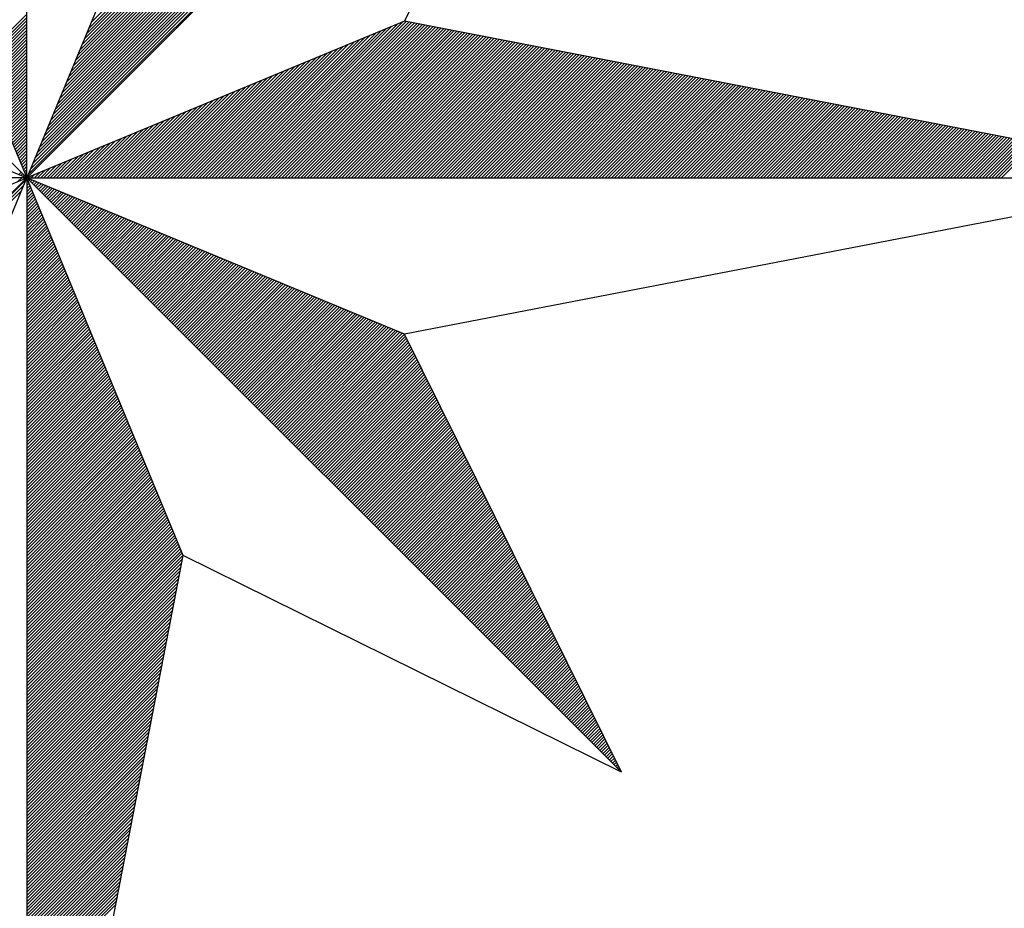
# Model space of a CAD drawing. Header units: metres. Extents: x 183400 to 184400, y 422200 to 427800.
# Tile 135 of 221: x 183974 to 183986, y 425758 to 425769. Entities that reach past the tile are written whole.
import ezdxf

# ---------------------------------------------------------------- set-up
doc = ezdxf.new("R2010")
doc.units = ezdxf.units.M
doc.layers.add('N_MK2', color=7, linetype='Continuous')
doc.layers.add('방위표', color=7, linetype='Continuous')

# ---------------------------------------------------------------- blocks, each defined once
blk = doc.blocks.new('N_MK2')
at = {"layer": '방위표', "color": 7, "linetype": 'Continuous'}
blk.add_lwpolyline([(-106.029, 0), (-33.696, -13.958), (0, 0), (-53.049, -53.048), (-13.958, -33.696), (0, 0), (0, -106.029), (13.958, -33.696), (0, 0), (53.048, -53.049), (33.696, -13.958), (0, 0), (106.028, 0), (33.696, 13.958), (0, 0), (53.049, 53.049), (13.958, 33.696), (0, 0), (0, 133.028), (-13.958, 33.696), (0, 0), (-53.049, 53.049), (-33.696, 13.958), (0, 0)], close=True, dxfattribs=at)
for points in [[(0.12, 0.29), (52.713, 52.882)], [(53.049, 53.049), (33.696, 13.958)], [(0.32, 0.773), (52.152, 52.605)], [(0.52, 1.256), (51.592, 52.328)], [(0.72, 1.739), (51.032, 52.05)], [(0.92, 2.221), (50.472, 51.773)], [(1.12, 2.704), (49.912, 51.496)], [(1.32, 3.187), (49.351, 51.218)], [(1.52, 3.67), (48.791, 50.941)], [(1.72, 4.153), (48.231, 50.664)], [(1.92, 4.636), (47.671, 50.386)], [(2.12, 5.119), (47.111, 50.109)], [(2.32, 5.602), (46.551, 49.832)], [(2.52, 6.084), (45.99, 49.554)], [(2.72, 6.567), (45.43, 49.277)], [(2.92, 7.05), (44.87, 49)], [(3.12, 7.533), (44.31, 48.723)], [(3.32, 8.016), (43.75, 48.445)], [(3.52, 8.499), (43.19, 48.168)], [(3.72, 8.982), (42.629, 47.891)], [(3.92, 9.464), (42.069, 47.613)], [(4.12, 9.947), (41.509, 47.336)], [(4.321, 10.43), (40.949, 47.059)], [(4.521, 10.913), (40.389, 46.781)], [(4.721, 11.396), (39.829, 46.504)], [(4.921, 11.879), (39.268, 46.227)], [(5.121, 12.362), (38.708, 45.949)], [(5.321, 12.844), (38.148, 45.672)], [(5.521, 13.327), (37.588, 45.395)], [(5.721, 13.81), (37.028, 45.117)], [(-4.275, 10.32), (0, 14.595)], [(-4.192, 10.12), (0, 14.312)], [(-4.109, 9.92), (0, 14.029)], [(-4.026, 9.72), (0, 13.746)], [(-3.944, 9.52), (0, 13.464)], [(-3.861, 9.32), (0, 13.181)], [(18.781, 0), (32.062, 13.281)], [(19.063, 0), (32.544, 13.481)], [(19.346, 0), (33.027, 13.681)], [(19.629, 0), (33.51, 13.881)], [(19.912, 0), (33.842, 13.93)], [(20.195, 0), (34.079, 13.884)], [(20.478, 0), (34.316, 13.838)], [(20.761, 0), (34.553, 13.793)], [(21.043, 0), (34.79, 13.747)], [(21.326, 0), (35.027, 13.701)], [(21.609, 0), (35.264, 13.655)], [(21.892, 0), (35.501, 13.61)], [(22.175, 0), (35.739, 13.564)], [(22.458, 0), (35.976, 13.518)], [(22.74, 0), (36.213, 13.472)], [(23.023, 0), (36.45, 13.427)], [(23.306, 0), (36.687, 13.381)], [(23.589, 0), (36.924, 13.335)], [(23.872, 0), (37.161, 13.289)], [(24.155, 0), (37.398, 13.244)], [(24.437, 0), (37.635, 13.198)], [(-3.778, 9.12), (0, 12.898)], [(-3.695, 8.92), (0, 12.615)], [(-3.612, 8.72), (0, 12.332)], [(17.649, 0), (30.13, 12.481)], [(17.932, 0), (30.613, 12.681)], [(18.215, 0), (31.096, 12.881)], [(18.498, 0), (31.579, 13.081)], [(24.72, 0), (37.872, 13.152)], [(25.003, 0), (38.109, 13.106)], [(25.286, 0), (38.347, 13.061)], [(25.569, 0), (38.584, 13.015)], [(25.852, 0), (38.821, 12.969)], [(26.135, 0), (39.058, 12.923)], [(26.417, 0), (39.295, 12.878)], [(26.7, 0), (39.532, 12.832)], [(26.983, 0), (39.769, 12.786)], [(27.266, 0), (40.006, 12.74)], [(27.549, 0), (40.243, 12.695)], [(27.832, 0), (40.48, 12.649)], [(28.114, 0), (40.717, 12.603)], [(28.397, 0), (40.955, 12.557)], [(28.68, 0), (41.192, 12.512)], [(28.963, 0), (41.429, 12.466)], [(29.246, 0), (41.666, 12.42)], [(29.529, 0), (41.903, 12.374)], [(29.811, 0), (42.14, 12.329)], [(-3.529, 8.52), (0, 12.049)], [(-3.446, 8.32), (0, 11.766)], [(-3.364, 8.12), (0, 11.484)], [(16.235, 0), (27.716, 11.481)], [(16.518, 0), (28.199, 11.681)], [(16.801, 0), (28.682, 11.881)], [(17.084, 0), (29.164, 12.081)], [(17.366, 0), (29.647, 12.281)], [(30.094, 0), (42.377, 12.283)], [(30.377, 0), (42.614, 12.237)], [(30.66, 0), (42.851, 12.191)], [(30.943, 0), (43.088, 12.146)], [(31.226, 0), (43.325, 12.1)], [(31.509, 0), (43.563, 12.054)], [(31.791, 0), (43.8, 12.008)], [(32.074, 0), (44.037, 11.963)], [(32.357, 0), (44.274, 11.917)], [(32.64, 0), (44.511, 11.871)], [(32.923, 0), (44.748, 11.825)], [(33.206, 0), (44.985, 11.78)], [(33.488, 0), (45.222, 11.734)], [(33.771, 0), (45.459, 11.688)], [(34.054, 0), (45.696, 11.642)], [(34.337, 0), (45.934, 11.597)], [(34.62, 0), (46.171, 11.551)], [(34.903, 0), (46.408, 11.505)], [(35.186, 0), (46.645, 11.459)], [(-3.281, 7.92), (0, 11.201)], [(-3.198, 7.72), (0, 10.918)], [(-3.115, 7.52), (0, 10.635)], [(15.104, 0), (25.784, 10.681)], [(15.386, 0), (26.267, 10.881)], [(15.669, 0), (26.75, 11.081)], [(15.952, 0), (27.233, 11.281)], [(35.468, 0), (46.882, 11.414)], [(35.751, 0), (47.119, 11.368)], [(36.034, 0), (47.356, 11.322)], [(36.317, 0), (47.593, 11.276)], [(36.6, 0), (47.83, 11.23)], [(36.883, 0), (48.067, 11.185)], [(37.165, 0), (48.304, 11.139)], [(37.448, 0), (48.542, 11.093)], [(37.731, 0), (48.779, 11.047)], [(38.014, 0), (49.016, 11.002)], [(38.297, 0), (49.253, 10.956)], [(38.58, 0), (49.49, 10.91)], [(38.862, 0), (49.727, 10.864)], [(39.145, 0), (49.964, 10.819)], [(39.428, 0), (50.201, 10.773)], [(39.711, 0), (50.438, 10.727)], [(39.994, 0), (50.675, 10.681)], [(40.277, 0), (50.912, 10.636)], [(40.56, 0), (51.15, 10.59)], [(40.842, 0), (51.387, 10.544)], [(-3.032, 7.32), (0, 10.352)], [(-2.949, 7.12), (0, 10.069)], [(-2.867, 6.92), (0, 9.787)], [(13.689, 0), (23.37, 9.681)], [(13.972, 0), (23.853, 9.881)], [(14.255, 0), (24.336, 10.081)], [(14.538, 0), (24.819, 10.281)], [(14.821, 0), (25.302, 10.481)], [(41.125, 0), (51.624, 10.498)], [(41.408, 0), (51.861, 10.453)], [(41.691, 0), (52.098, 10.407)], [(41.974, 0), (52.335, 10.361)], [(42.257, 0), (52.572, 10.315)], [(42.539, 0), (52.809, 10.27)], [(42.822, 0), (53.046, 10.224)], [(43.105, 0), (53.283, 10.178)], [(43.388, 0), (53.52, 10.132)], [(43.671, 0), (53.758, 10.087)], [(43.954, 0), (53.995, 10.041)], [(44.237, 0), (54.232, 9.995)], [(44.519, 0), (54.469, 9.949)], [(44.802, 0), (54.706, 9.904)], [(45.085, 0), (54.943, 9.858)], [(45.368, 0), (55.18, 9.812)], [(45.651, 0), (55.417, 9.766)], [(45.934, 0), (55.654, 9.721)], [(46.216, 0), (55.891, 9.675)], [(-2.784, 6.72), (0, 9.504)], [(-2.701, 6.52), (0, 9.221)], [(-2.618, 6.32), (0, 8.938)], [(12.558, 0), (21.439, 8.881)], [(12.841, 0), (21.922, 9.081)], [(13.124, 0), (22.404, 9.281)], [(13.407, 0), (22.887, 9.481)], [(46.499, 0), (56.128, 9.629)], [(46.782, 0), (56.366, 9.583)], [(47.065, 0), (56.603, 9.538)], [(47.348, 0), (56.84, 9.492)], [(47.631, 0), (57.077, 9.446)], [(47.913, 0), (57.314, 9.4)], [(48.196, 0), (57.551, 9.355)], [(48.479, 0), (57.788, 9.309)], [(48.762, 0), (58.025, 9.263)], [(49.045, 0), (58.262, 9.217)], [(49.328, 0), (58.499, 9.172)], [(49.611, 0), (58.736, 9.126)], [(49.893, 0), (58.974, 9.08)], [(50.176, 0), (59.211, 9.034)], [(50.459, 0), (59.448, 8.989)], [(50.742, 0), (59.685, 8.943)], [(51.025, 0), (59.922, 8.897)], [(51.308, 0), (60.159, 8.851)], [(51.59, 0), (60.396, 8.806)], [(-2.535, 6.12), (0, 8.655)], [(-2.452, 5.92), (0, 8.372)], [(-2.369, 5.72), (0, 8.09)], [(11.427, 0), (19.507, 8.081)], [(11.71, 0), (19.99, 8.281)], [(11.992, 0), (20.473, 8.481)], [(12.275, 0), (20.956, 8.681)], [(51.873, 0), (60.633, 8.76)], [(52.156, 0), (60.87, 8.714)], [(52.439, 0), (61.107, 8.668)], [(52.722, 0), (61.344, 8.623)], [(53.005, 0), (61.582, 8.577)], [(53.287, 0), (61.819, 8.531)], [(53.57, 0), (62.056, 8.485)], [(53.853, 0), (62.293, 8.44)], [(54.136, 0), (62.53, 8.394)], [(54.419, 0), (62.767, 8.348)], [(54.702, 0), (63.004, 8.302)], [(54.985, 0), (63.241, 8.257)], [(55.267, 0), (63.478, 8.211)], [(55.55, 0), (63.715, 8.165)], [(55.833, 0), (63.952, 8.119)], [(56.116, 0), (64.19, 8.074)], [(56.399, 0), (64.427, 8.028)], [(56.682, 0), (64.664, 7.982)], [(56.964, 0), (64.901, 7.936)], [(-2.287, 5.52), (0, 7.807)], [(-2.204, 5.32), (0, 7.524)], [(-2.121, 5.12), (0, 7.241)], [(10.012, 0), (17.093, 7.08)], [(10.295, 0), (17.576, 7.28)], [(10.578, 0), (18.059, 7.48)], [(10.861, 0), (18.541, 7.68)], [(11.144, 0), (19.024, 7.881)], [(57.247, 0), (65.138, 7.891)], [(57.53, 0), (65.375, 7.845)], [(57.813, 0), (65.612, 7.799)], [(58.096, 0), (65.849, 7.753)], [(58.379, 0), (66.086, 7.708)], [(58.662, 0), (66.323, 7.662)], [(58.944, 0), (66.56, 7.616)], [(59.227, 0), (66.798, 7.57)], [(59.51, 0), (67.035, 7.525)], [(59.793, 0), (67.272, 7.479)], [(60.076, 0), (67.509, 7.433)], [(60.359, 0), (67.746, 7.387)], [(60.641, 0), (67.983, 7.342)], [(60.924, 0), (68.22, 7.296)], [(61.207, 0), (68.457, 7.25)], [(61.49, 0), (68.694, 7.204)], [(61.773, 0), (68.931, 7.159)], [(62.056, 0), (69.168, 7.113)], [(62.338, 0), (69.406, 7.067)], [(-2.038, 4.92), (0, 6.958)], [(-1.955, 4.72), (0, 6.675)], [(-1.872, 4.52), (0, 6.392)], [(8.881, 0), (15.161, 6.28)], [(9.164, 0), (15.644, 6.48)], [(9.447, 0), (16.127, 6.68)], [(9.73, 0), (16.61, 6.88)], [(62.621, 0), (69.643, 7.021)], [(62.904, 0), (69.88, 6.976)], [(63.187, 0), (70.117, 6.93)], [(63.47, 0), (70.354, 6.884)], [(63.753, 0), (70.591, 6.838)], [(64.036, 0), (70.828, 6.793)], [(64.318, 0), (71.065, 6.747)], [(64.601, 0), (71.302, 6.701)], [(64.884, 0), (71.539, 6.655)], [(65.167, 0), (71.776, 6.61)], [(65.45, 0), (72.014, 6.564)], [(65.733, 0), (72.251, 6.518)], [(66.015, 0), (72.488, 6.472)], [(66.298, 0), (72.725, 6.427)], [(66.581, 0), (72.962, 6.381)], [(66.864, 0), (73.199, 6.335)], [(67.147, 0), (73.436, 6.289)], [(67.43, 0), (73.673, 6.244)], [(67.713, 0), (73.91, 6.198)], [(67.995, 0), (74.147, 6.152)], [(-1.79, 4.32), (0, 6.11)], [(-1.707, 4.12), (0, 5.827)], [(-1.624, 3.92), (0, 5.544)], [(7.467, 0), (12.747, 5.28)], [(7.75, 0), (13.23, 5.48)], [(8.033, 0), (13.713, 5.68)], [(8.315, 0), (14.196, 5.88)], [(8.598, 0), (14.679, 6.08)], [(68.278, 0), (74.384, 6.106)], [(68.561, 0), (74.622, 6.061)], [(68.844, 0), (74.859, 6.015)], [(69.127, 0), (75.096, 5.969)], [(69.41, 0), (75.333, 5.923)], [(69.692, 0), (75.57, 5.878)], [(69.975, 0), (75.807, 5.832)], [(70.258, 0), (76.044, 5.786)], [(70.541, 0), (76.281, 5.74)], [(70.824, 0), (76.518, 5.695)], [(71.107, 0), (76.755, 5.649)], [(71.389, 0), (76.992, 5.603)], [(71.672, 0), (77.23, 5.557)], [(71.955, 0), (77.467, 5.512)], [(72.238, 0), (77.704, 5.466)], [(72.521, 0), (77.941, 5.42)], [(72.804, 0), (78.178, 5.374)], [(73.087, 0), (78.415, 5.329)], [(73.369, 0), (78.652, 5.283)], [(-1.541, 3.72), (0, 5.261)], [(-1.458, 3.52), (0, 4.978)], [(-1.375, 3.32), (0, 4.695)], [(-1.292, 3.12), (0, 4.413)], [(6.335, 0), (10.816, 4.48)], [(6.618, 0), (11.299, 4.68)], [(6.901, 0), (11.781, 4.88)], [(7.184, 0), (12.264, 5.08)], [(73.652, 0), (78.889, 5.237)], [(73.935, 0), (79.126, 5.191)], [(74.218, 0), (79.363, 5.146)], [(74.501, 0), (79.6, 5.1)], [(74.784, 0), (79.838, 5.054)], [(75.066, 0), (80.075, 5.008)], [(75.349, 0), (80.312, 4.962)], [(75.632, 0), (80.549, 4.917)], [(75.915, 0), (80.786, 4.871)], [(76.198, 0), (81.023, 4.825)], [(76.481, 0), (81.26, 4.779)], [(76.763, 0), (81.497, 4.734)], [(77.046, 0), (81.734, 4.688)], [(77.329, 0), (81.971, 4.642)], [(77.612, 0), (82.209, 4.596)], [(77.895, 0), (82.446, 4.551)], [(78.178, 0), (82.683, 4.505)], [(78.461, 0), (82.92, 4.459)], [(78.743, 0), (83.157, 4.413)], [(-1.21, 2.92), (0, 4.13)], [(-1.127, 2.72), (0, 3.847)], [(-1.044, 2.52), (0, 3.564)], [(5.204, 0), (8.884, 3.68)], [(5.487, 0), (9.367, 3.88)], [(5.77, 0), (9.85, 4.08)], [(6.053, 0), (10.333, 4.28)], [(79.026, 0), (83.394, 4.368)], [(79.309, 0), (83.631, 4.322)], [(79.592, 0), (83.868, 4.276)], [(79.875, 0), (84.105, 4.23)], [(80.158, 0), (84.342, 4.185)], [(80.44, 0), (84.579, 4.139)], [(80.723, 0), (84.817, 4.093)], [(81.006, 0), (85.054, 4.047)], [(81.289, 0), (85.291, 4.002)], [(81.572, 0), (85.528, 3.956)], [(81.855, 0), (85.765, 3.91)], [(82.138, 0), (86.002, 3.864)], [(82.42, 0), (86.239, 3.819)], [(82.703, 0), (86.476, 3.773)], [(82.986, 0), (86.713, 3.727)], [(83.269, 0), (86.95, 3.681)], [(83.552, 0), (87.187, 3.636)], [(83.835, 0), (87.425, 3.59)], [(84.117, 0), (87.662, 3.544)], [(-0.961, 2.32), (0, 3.281)], [(-0.878, 2.12), (0, 2.998)], [(-0.795, 1.92), (0, 2.715)], [(3.79, 0), (6.47, 2.68)], [(4.073, 0), (6.953, 2.88)], [(4.356, 0), (7.436, 3.08)], [(4.638, 0), (7.919, 3.28)], [(4.921, 0), (8.401, 3.48)], [(84.4, 0), (87.899, 3.498)], [(84.683, 0), (88.136, 3.453)], [(84.966, 0), (88.373, 3.407)], [(85.249, 0), (88.61, 3.361)], [(85.532, 0), (88.847, 3.315)], [(85.814, 0), (89.084, 3.27)], [(86.097, 0), (89.321, 3.224)], [(86.38, 0), (89.558, 3.178)], [(86.663, 0), (89.795, 3.132)], [(86.946, 0), (90.033, 3.087)], [(-0.713, 1.72), (0, 2.433)], [(-0.63, 1.52), (0, 2.15)], [(-0.547, 1.32), (0, 1.867)], [(2.659, 0), (4.539, 1.88)], [(2.941, 0), (5.021, 2.08)], [(3.224, 0), (5.504, 2.28)], [(3.507, 0), (5.987, 2.48)], [(-0.464, 1.12), (0, 1.584)], [(-0.381, 0.92), (0, 1.301)], [(-0.298, 0.72), (0, 1.018)], [(1.244, 0), (2.124, 0.88)], [(1.527, 0), (2.607, 1.08)], [(1.81, 0), (3.09, 1.28)], [(2.093, 0), (3.573, 1.48)], [(2.376, 0), (4.056, 1.68)], [(-0.773, -0.32), (-0.453, 0)], [(-0.72, 0.298), (-0.509, 0.509)], [(-0.52, 0.215), (-0.368, 0.368)], [(-0.32, 0.133), (-0.226, 0.226)], [(-0.29, -0.12), (-0.17, 0)], [(-0.215, 0.52), (0, 0.736)], [(-0.133, 0.32), (0, 0.453)], [(-0.12, 0.05), (-0.085, 0.085)], [(-0.05, 0.12), (0, 0.17)], [(0.113, 0), (0.193, 0.08)], [(0.396, 0), (0.676, 0.28)], [(0.679, 0), (1.159, 0.48)], [(0.961, 0), (1.641, 0.68)], [(106.028, 0), (33.696, -13.958)], [(-52.823, -52.936), (-0.08, -0.193)], [(-52.263, -52.659), (-0.28, -0.676)], [(0, -0.113), (0.033, -0.08)], [(0, -0.396), (0.116, -0.28)], [(0, -0.679), (0.199, -0.48)], [(0, -0.961), (0.282, -0.68)], [(0.056, -0.056), (0.08, -0.033)], [(0.198, -0.198), (0.28, -0.116)], [(0.339, -0.339), (0.48, -0.199)], [(0.481, -0.481), (0.68, -0.282)], [(0.622, -0.622), (0.88, -0.364)], [(0.764, -0.764), (1.08, -0.447)], [(0.905, -0.905), (1.28, -0.53)], [(1.046, -1.046), (1.48, -0.613)], [(1.188, -1.188), (1.68, -0.696)], [(1.329, -1.329), (1.88, -0.779)], [(1.471, -1.471), (2.08, -0.862)], [(-51.703, -52.382), (-0.48, -1.159)], [(0, -1.244), (0.364, -0.88)], [(0, -1.527), (0.447, -1.08)], [(0, -1.81), (0.53, -1.28)], [(0, -2.093), (0.613, -1.48)], [(0, -2.376), (0.696, -1.68)], [(1.612, -1.612), (2.28, -0.944)], [(1.754, -1.754), (2.48, -1.027)], [(1.895, -1.895), (2.68, -1.11)], [(2.036, -2.036), (2.88, -1.193)], [(2.178, -2.178), (3.08, -1.276)], [(2.319, -2.319), (3.28, -1.359)], [(2.461, -2.461), (3.48, -1.441)], [(2.602, -2.602), (3.68, -1.524)], [(2.743, -2.744), (3.88, -1.607)], [(2.885, -2.885), (4.08, -1.69)], [(0, -2.659), (0.779, -1.88)], [(0, -2.941), (0.862, -2.08)], [(0, -3.224), (0.944, -2.28)], [(0, -3.507), (1.027, -2.48)], [(3.026, -3.026), (4.28, -1.773)], [(3.168, -3.168), (4.48, -1.856)], [(3.309, -3.309), (4.68, -1.939)], [(3.451, -3.451), (4.88, -2.021)], [(3.592, -3.592), (5.08, -2.104)], [(3.733, -3.733), (5.28, -2.187)], [(3.875, -3.875), (5.48, -2.27)], [(4.016, -4.016), (5.68, -2.353)], [(4.158, -4.158), (5.88, -2.436)], [(4.299, -4.299), (6.08, -2.518)], [(4.441, -4.441), (6.28, -2.601)], [(0, -3.79), (1.11, -2.68)], [(0, -4.073), (1.193, -2.88)], [(0, -4.356), (1.276, -3.08)], [(0, -4.638), (1.359, -3.28)], [(0, -4.921), (1.441, -3.48)], [(4.582, -4.582), (6.48, -2.684)], [(4.723, -4.723), (6.68, -2.767)], [(4.865, -4.865), (6.88, -2.85)], [(5.006, -5.006), (7.08, -2.933)], [(5.148, -5.148), (7.28, -3.016)], [(5.289, -5.289), (7.48, -3.098)], [(5.43, -5.431), (7.68, -3.181)], [(5.572, -5.572), (7.88, -3.264)], [(5.713, -5.713), (8.08, -3.347)], [(5.855, -5.855), (8.28, -3.43)], [(5.996, -5.996), (8.48, -3.513)], [(0, -5.204), (1.524, -3.68)], [(0, -5.487), (1.607, -3.88)], [(0, -5.77), (1.69, -4.08)], [(0, -6.053), (1.773, -4.28)], [(6.138, -6.138), (8.68, -3.595)], [(6.279, -6.279), (8.88, -3.678)], [(6.42, -6.421), (9.08, -3.761)], [(6.562, -6.562), (9.28, -3.844)], [(6.703, -6.703), (9.48, -3.927)], [(6.845, -6.845), (9.68, -4.01)], [(6.986, -6.986), (9.88, -4.093)], [(7.127, -7.128), (10.08, -4.175)], [(7.269, -7.269), (10.28, -4.258)], [(7.41, -7.41), (10.48, -4.341)], [(0, -6.335), (1.856, -4.48)], [(0, -6.618), (1.939, -4.68)], [(0, -6.901), (2.021, -4.88)], [(0, -7.184), (2.104, -5.08)], [(7.552, -7.552), (10.68, -4.424)], [(7.693, -7.693), (10.88, -4.507)], [(7.835, -7.835), (11.08, -4.59)], [(7.976, -7.976), (11.28, -4.672)], [(8.117, -8.118), (11.48, -4.755)], [(8.259, -8.259), (11.68, -4.838)], [(8.4, -8.4), (11.88, -4.921)], [(8.542, -8.542), (12.08, -5.004)], [(8.683, -8.683), (12.28, -5.087)], [(8.825, -8.825), (12.48, -5.17)], [(8.966, -8.966), (12.68, -5.252)], [(0, -7.467), (2.187, -5.28)], [(0, -7.75), (2.27, -5.48)], [(0, -8.033), (2.353, -5.68)], [(0, -8.315), (2.436, -5.88)], [(0, -8.598), (2.518, -6.08)], [(9.107, -9.108), (12.88, -5.335)], [(9.249, -9.249), (13.08, -5.418)], [(9.39, -9.39), (13.28, -5.501)], [(9.532, -9.532), (13.48, -5.584)], [(9.673, -9.673), (13.68, -5.667)], [(9.814, -9.815), (13.88, -5.749)], [(9.956, -9.956), (14.08, -5.832)], [(10.097, -10.098), (14.28, -5.915)], [(10.239, -10.239), (14.48, -5.998)], [(10.38, -10.38), (14.68, -6.081)], [(0, -8.881), (2.601, -6.28)], [(0, -9.164), (2.684, -6.48)], [(0, -9.447), (2.767, -6.68)], [(0, -9.73), (2.85, -6.88)], [(10.522, -10.522), (14.88, -6.164)], [(10.663, -10.663), (15.08, -6.247)], [(10.804, -10.805), (15.28, -6.329)], [(10.946, -10.946), (15.48, -6.412)], [(11.087, -11.087), (15.68, -6.495)], [(11.229, -11.229), (15.88, -6.578)], [(11.37, -11.37), (16.08, -6.661)], [(11.512, -11.512), (16.28, -6.744)], [(11.653, -11.653), (16.48, -6.826)], [(11.794, -11.795), (16.68, -6.909)], [(11.936, -11.936), (16.88, -6.992)], [(0, -10.012), (2.933, -7.08)], [(0, -10.295), (3.016, -7.28)], [(0, -10.578), (3.098, -7.48)], [(0, -10.861), (3.181, -7.68)], [(0, -11.144), (3.264, -7.88)], [(12.077, -12.077), (17.08, -7.075)], [(12.219, -12.219), (17.28, -7.158)], [(12.36, -12.36), (17.48, -7.241)], [(12.501, -12.502), (17.68, -7.323)], [(12.643, -12.643), (17.88, -7.406)], [(12.784, -12.785), (18.08, -7.489)], [(12.926, -12.926), (18.28, -7.572)], [(13.067, -13.067), (18.48, -7.655)], [(13.209, -13.209), (18.68, -7.738)], [(13.35, -13.35), (18.88, -7.821)], [(13.491, -13.492), (19.08, -7.903)], [(0, -11.427), (3.347, -8.08)], [(0, -11.71), (3.43, -8.28)], [(0, -11.992), (3.513, -8.48)], [(0, -12.275), (3.595, -8.68)], [(13.633, -13.633), (19.28, -7.986)], [(13.774, -13.775), (19.48, -8.069)], [(13.916, -13.916), (19.68, -8.152)], [(14.057, -14.057), (19.88, -8.235)], [(14.199, -14.199), (20.08, -8.318)], [(14.34, -14.34), (20.28, -8.4)], [(14.481, -14.482), (20.48, -8.483)], [(14.623, -14.623), (20.68, -8.566)], [(14.764, -14.764), (20.88, -8.649)], [(14.906, -14.906), (21.08, -8.732)], [(0, -12.558), (3.678, -8.88)], [(0, -12.841), (3.761, -9.08)], [(0, -13.124), (3.844, -9.28)], [(0, -13.407), (3.927, -9.48)], [(15.047, -15.047), (21.28, -8.815)], [(15.188, -15.189), (21.48, -8.898)], [(15.33, -15.33), (21.68, -8.98)], [(15.471, -15.472), (21.88, -9.063)], [(15.613, -15.613), (22.08, -9.146)], [(15.754, -15.754), (22.28, -9.229)], [(15.896, -15.896), (22.48, -9.312)], [(16.037, -16.037), (22.68, -9.395)], [(16.178, -16.179), (22.88, -9.477)], [(16.32, -16.32), (23.08, -9.56)], [(16.461, -16.462), (23.28, -9.643)], [(0, -13.689), (4.01, -9.68)], [(0, -13.972), (4.093, -9.88)], [(0, -14.255), (4.175, -10.08)], [(0, -14.538), (4.258, -10.28)], [(0, -14.821), (4.341, -10.48)], [(16.603, -16.603), (23.48, -9.726)], [(16.744, -16.744), (23.68, -9.809)], [(16.885, -16.886), (23.88, -9.892)], [(17.027, -17.027), (24.08, -9.975)], [(17.168, -17.169), (24.28, -10.057)], [(17.31, -17.31), (24.48, -10.14)], [(17.451, -17.452), (24.68, -10.223)], [(17.593, -17.593), (24.88, -10.306)], [(17.734, -17.734), (25.08, -10.389)], [(17.875, -17.876), (25.28, -10.472)], [(0, -15.104), (4.424, -10.68)], [(0, -15.386), (4.507, -10.88)], [(0, -15.669), (4.59, -11.08)], [(0, -15.952), (4.672, -11.28)], [(18.017, -18.017), (25.48, -10.554)], [(18.158, -18.159), (25.68, -10.637)], [(18.3, -18.3), (25.88, -10.72)], [(18.441, -18.441), (26.08, -10.803)], [(18.583, -18.583), (26.28, -10.886)], [(18.724, -18.724), (26.48, -10.969)], [(18.865, -18.866), (26.68, -11.052)], [(19.007, -19.007), (26.88, -11.134)], [(19.148, -19.149), (27.08, -11.217)], [(19.29, -19.29), (27.28, -11.3)], [(19.431, -19.431), (27.48, -11.383)], [(0, -16.235), (4.755, -11.48)], [(0, -16.518), (4.838, -11.68)], [(0, -16.801), (4.921, -11.88)], [(0, -17.084), (5.004, -12.08)], [(0, -17.366), (5.087, -12.28)], [(19.572, -19.573), (27.68, -11.466)], [(19.714, -19.714), (27.88, -11.549)], [(19.855, -19.856), (28.08, -11.631)], [(19.997, -19.997), (28.28, -11.714)], [(20.138, -20.139), (28.48, -11.797)], [(20.28, -20.28), (28.68, -11.88)], [(20.421, -20.421), (28.88, -11.963)], [(20.562, -20.563), (29.08, -12.046)], [(20.704, -20.704), (29.28, -12.129)], [(20.845, -20.846), (29.48, -12.211)], [(20.987, -20.987), (29.68, -12.294)], [(0, -17.649), (5.17, -12.48)], [(0, -17.932), (5.252, -12.68)], [(0, -18.215), (5.335, -12.88)], [(0, -18.498), (5.418, -13.08)], [(21.128, -21.128), (29.88, -12.377)], [(21.27, -21.27), (30.08, -12.46)], [(21.411, -21.411), (30.28, -12.543)], [(21.552, -21.553), (30.48, -12.626)], [(21.694, -21.694), (30.68, -12.708)], [(21.835, -21.836), (30.88, -12.791)], [(21.977, -21.977), (31.08, -12.874)], [(22.118, -22.118), (31.28, -12.957)], [(22.259, -22.26), (31.479, -13.04)], [(22.401, -22.401), (31.679, -13.123)], [(0, -18.781), (5.501, -13.28)], [(0, -19.063), (5.584, -13.48)], [(0, -19.346), (5.667, -13.68)], [(0, -19.629), (5.749, -13.88)], [(22.542, -22.543), (31.879, -13.206)], [(22.684, -22.684), (32.079, -13.288)], [(22.825, -22.826), (32.279, -13.371)], [(22.967, -22.967), (32.479, -13.454)], [(23.108, -23.108), (32.679, -13.537)], [(23.249, -23.25), (32.879, -13.62)], [(23.391, -23.391), (33.079, -13.703)], [(23.532, -23.533), (33.279, -13.785)], [(23.674, -23.674), (33.479, -13.868)], [(23.815, -23.816), (33.679, -13.951)], [(0, -19.912), (5.832, -14.08)], [(0, -20.195), (5.915, -14.28)], [(0, -20.478), (5.998, -14.48)], [(0, -20.761), (6.081, -14.68)], [(0, -21.043), (6.164, -14.88)], [(23.957, -23.957), (33.782, -14.132)], [(24.098, -24.098), (33.876, -14.321)], [(24.239, -24.24), (33.969, -14.51)], [(24.381, -24.381), (34.063, -14.699)], [(24.522, -24.523), (34.157, -14.888)], [(0, -21.326), (6.247, -15.08)], [(0, -21.609), (6.329, -15.28)], [(0, -21.892), (6.412, -15.48)], [(0, -22.175), (6.495, -15.68)], [(24.664, -24.664), (34.25, -15.077)], [(24.805, -24.805), (34.344, -15.267)], [(24.946, -24.947), (34.438, -15.456)], [(25.088, -25.088), (34.531, -15.645)], [(0, -22.458), (6.578, -15.88)], [(0, -22.74), (6.661, -16.08)], [(0, -23.023), (6.744, -16.28)], [(0, -23.306), (6.826, -16.48)], [(0, -23.589), (6.909, -16.68)], [(25.229, -25.23), (34.625, -15.834)], [(25.371, -25.371), (34.718, -16.023)], [(25.512, -25.513), (34.812, -16.213)], [(25.654, -25.654), (34.906, -16.402)], [(25.795, -25.795), (34.999, -16.591)], [(0, -23.872), (6.992, -16.88)], [(0, -24.155), (7.075, -17.08)], [(0, -24.437), (7.158, -17.28)], [(0, -24.72), (7.241, -17.48)], [(25.936, -25.937), (35.093, -16.78)], [(26.078, -26.078), (35.187, -16.969)], [(26.219, -26.22), (35.28, -17.159)], [(26.361, -26.361), (35.374, -17.348)], [(26.502, -26.503), (35.468, -17.537)], [(0, -25.003), (7.324, -17.68)], [(0, -25.286), (7.406, -17.88)], [(0, -25.569), (7.489, -18.08)], [(0, -25.852), (7.572, -18.28)], [(26.643, -26.644), (35.561, -17.726)], [(26.785, -26.785), (35.655, -17.915)], [(26.926, -26.927), (35.749, -18.104)], [(27.068, -27.068), (35.842, -18.294)], [(0, -26.135), (7.655, -18.48)], [(0, -26.417), (7.738, -18.68)], [(0, -26.7), (7.821, -18.88)], [(0, -26.983), (7.903, -19.08)], [(0, -27.266), (7.986, -19.28)], [(27.209, -27.21), (35.936, -18.483)], [(27.351, -27.351), (36.03, -18.672)], [(27.492, -27.493), (36.123, -18.861)], [(27.633, -27.634), (36.217, -19.05)], [(27.775, -27.775), (36.311, -19.24)], [(0, -27.549), (8.069, -19.48)], [(0, -27.832), (8.152, -19.68)], [(0, -28.114), (8.235, -19.88)], [(0, -28.397), (8.318, -20.08)], [(27.916, -27.917), (36.404, -19.429)], [(28.058, -28.058), (36.498, -19.618)], [(28.199, -28.2), (36.592, -19.807)], [(28.341, -28.341), (36.685, -19.996)], [(28.482, -28.482), (36.779, -20.186)], [(0, -28.68), (8.4, -20.28)], [(0, -28.963), (8.483, -20.48)], [(0, -29.246), (8.566, -20.68)], [(0, -29.529), (8.649, -20.88)], [(0, -29.811), (8.732, -21.08)], [(28.623, -28.624), (36.873, -20.375)], [(28.765, -28.765), (36.966, -20.564)], [(28.906, -28.907), (37.06, -20.753)], [(29.048, -29.048), (37.154, -20.942)], [(0, -30.094), (8.815, -21.28)], [(0, -30.377), (8.898, -21.48)], [(0, -30.66), (8.98, -21.68)], [(0, -30.943), (9.063, -21.88)], [(29.189, -29.19), (37.247, -21.131)], [(29.33, -29.331), (37.341, -21.321)], [(29.472, -29.472), (37.435, -21.51)], [(29.613, -29.614), (37.528, -21.699)], [(29.755, -29.755), (37.622, -21.888)], [(0, -31.226), (9.146, -22.08)], [(0, -31.509), (9.229, -22.28)], [(0, -31.791), (9.312, -22.48)], [(0, -32.074), (9.395, -22.68)], [(29.896, -29.897), (37.716, -22.077)], [(30.038, -30.038), (37.809, -22.267)], [(30.179, -30.18), (37.903, -22.456)], [(30.32, -30.321), (37.996, -22.645)], [(30.462, -30.462), (38.09, -22.834)], [(0, -32.357), (9.477, -22.88)], [(0, -32.64), (9.56, -23.08)], [(0, -32.923), (9.643, -23.28)], [(0, -33.206), (9.726, -23.48)], [(0, -33.488), (9.809, -23.68)], [(30.603, -30.604), (38.184, -23.023)], [(30.745, -30.745), (38.277, -23.213)], [(30.886, -30.887), (38.371, -23.402)], [(31.028, -31.028), (38.465, -23.591)], [(0, -33.771), (9.892, -23.88)], [(0, -34.054), (9.975, -24.08)], [(0, -34.337), (10.057, -24.28)], [(0, -34.62), (10.14, -24.48)], [(31.169, -31.17), (38.558, -23.78)], [(31.31, -31.311), (38.652, -23.969)], [(31.452, -31.452), (38.746, -24.158)], [(31.593, -31.594), (38.839, -24.348)], [(31.735, -31.735), (38.933, -24.537)], [(0, -34.903), (10.223, -24.68)], [(0, -35.186), (10.306, -24.88)], [(0, -35.468), (10.389, -25.08)], [(0, -35.751), (10.472, -25.28)], [(31.876, -31.877), (39.027, -24.726)], [(32.017, -32.018), (39.12, -24.915)], [(32.159, -32.159), (39.214, -25.104)], [(32.3, -32.301), (39.308, -25.294)], [(0, -36.034), (10.554, -25.48)], [(0, -36.317), (10.637, -25.68)], [(0, -36.6), (10.72, -25.88)], [(0, -36.883), (10.803, -26.08)], [(0, -37.165), (10.886, -26.28)], [(32.442, -32.442), (39.401, -25.483)], [(32.583, -32.584), (39.495, -25.672)], [(32.725, -32.725), (39.589, -25.861)], [(32.866, -32.867), (39.682, -26.05)], [(33.007, -33.008), (39.776, -26.239)], [(0, -37.448), (10.969, -26.48)], [(0, -37.731), (11.052, -26.68)], [(0, -38.014), (11.134, -26.88)], [(0, -38.297), (11.217, -27.08)], [(33.149, -33.149), (39.87, -26.429)], [(33.29, -33.291), (39.963, -26.618)], [(33.432, -33.432), (40.057, -26.807)], [(33.573, -33.574), (40.151, -26.996)], [(33.715, -33.715), (40.244, -27.185)], [(0, -38.58), (11.3, -27.28)], [(0, -38.862), (11.383, -27.48)], [(0, -39.145), (11.466, -27.68)], [(0, -39.428), (11.549, -27.88)], [(0, -39.711), (11.631, -28.08)], [(33.856, -33.857), (40.338, -27.375)], [(33.997, -33.998), (40.432, -27.564)], [(34.139, -34.139), (40.525, -27.753)], [(34.28, -34.281), (40.619, -27.942)], [(0, -39.994), (11.714, -28.28)], [(0, -40.277), (11.797, -28.48)], [(0, -40.56), (11.88, -28.68)], [(0, -40.842), (11.963, -28.88)], [(34.422, -34.422), (40.713, -28.131)], [(34.563, -34.564), (40.806, -28.321)], [(34.704, -34.705), (40.9, -28.51)], [(34.846, -34.847), (40.993, -28.699)], [(34.987, -34.988), (41.087, -28.888)], [(0, -41.125), (12.046, -29.08)], [(0, -41.408), (12.129, -29.28)], [(0, -41.691), (12.211, -29.48)], [(0, -41.974), (12.294, -29.68)], [(35.129, -35.129), (41.181, -29.077)], [(35.27, -35.271), (41.274, -29.266)], [(35.412, -35.412), (41.368, -29.456)], [(35.553, -35.554), (41.462, -29.645)], [(35.694, -35.695), (41.555, -29.834)], [(0, -42.257), (12.377, -29.88)], [(0, -42.539), (12.46, -30.08)], [(0, -42.822), (12.543, -30.28)], [(0, -43.105), (12.626, -30.48)], [(0, -43.388), (12.708, -30.68)], [(35.836, -35.836), (41.649, -30.023)], [(35.977, -35.978), (41.743, -30.212)], [(36.119, -36.119), (41.836, -30.402)], [(36.26, -36.261), (41.93, -30.591)], [(0, -43.671), (12.791, -30.88)], [(0, -43.954), (12.874, -31.08)], [(0, -44.237), (12.957, -31.279)], [(0, -44.519), (13.04, -31.479)], [(36.402, -36.402), (42.024, -30.78)], [(36.543, -36.544), (42.117, -30.969)], [(36.684, -36.685), (42.211, -31.158)], [(36.826, -36.826), (42.305, -31.348)], [(36.967, -36.968), (42.398, -31.537)], [(0, -44.802), (13.123, -31.679)], [(0, -45.085), (13.206, -31.879)], [(0, -45.368), (13.288, -32.079)], [(0, -45.651), (13.371, -32.279)], [(0, -45.934), (13.454, -32.479)], [(37.109, -37.109), (42.492, -31.726)], [(37.25, -37.251), (42.586, -31.915)], [(37.391, -37.392), (42.679, -32.104)], [(37.533, -37.534), (42.773, -32.293)], [(37.674, -37.675), (42.867, -32.483)], [(0, -46.216), (13.537, -32.679)], [(0, -46.499), (13.62, -32.879)], [(0, -46.782), (13.703, -33.079)], [(0, -47.065), (13.785, -33.279)], [(37.816, -37.816), (42.96, -32.672)], [(37.957, -37.958), (43.054, -32.861)], [(38.099, -38.099), (43.148, -33.05)], [(38.24, -38.241), (43.241, -33.239)], [(0, -47.348), (13.868, -33.479)], [(0, -47.631), (13.951, -33.679)], [(0, -47.913), (13.896, -34.018)], [(53.048, -53.049), (13.958, -33.696)], [(38.381, -38.382), (43.335, -33.429)], [(38.523, -38.524), (43.429, -33.618)], [(38.664, -38.665), (43.522, -33.807)], [(38.806, -38.806), (43.616, -33.996)], [(38.947, -38.948), (43.71, -34.185)], [(0, -48.196), (13.828, -34.368)], [(0, -48.479), (13.761, -34.718)], [(0, -48.762), (13.693, -35.069)], [(39.088, -39.089), (43.803, -34.375)], [(39.23, -39.231), (43.897, -34.564)], [(39.371, -39.372), (43.991, -34.753)], [(39.513, -39.513), (44.084, -34.942)], [(39.654, -39.655), (44.178, -35.131)], [(0, -49.045), (13.625, -35.419)], [(0, -49.328), (13.558, -35.77)], [(39.796, -39.796), (44.271, -35.32)], [(39.937, -39.938), (44.365, -35.51)], [(40.078, -40.079), (44.459, -35.699)], [(40.22, -40.221), (44.552, -35.888)], [(0, -49.611), (13.49, -36.12)], [(0, -49.893), (13.423, -36.471)], [(0, -50.176), (13.355, -36.821)], [(40.361, -40.362), (44.646, -36.077)], [(40.503, -40.503), (44.74, -36.266)], [(40.644, -40.645), (44.833, -36.456)], [(40.786, -40.786), (44.927, -36.645)], [(40.927, -40.928), (45.021, -36.834)], [(0, -50.459), (13.287, -37.172)], [(0, -50.742), (13.22, -37.522)], [(41.068, -41.069), (45.114, -37.023)], [(41.21, -41.211), (45.208, -37.212)], [(41.351, -41.352), (45.302, -37.401)], [(41.493, -41.493), (45.395, -37.591)], [(0, -51.025), (13.152, -37.873)], [(0, -51.308), (13.084, -38.223)], [(0, -51.59), (13.017, -38.574)], [(41.634, -41.635), (45.489, -37.78)], [(41.775, -41.776), (45.583, -37.969)], [(41.917, -41.918), (45.676, -38.158)], [(42.058, -42.059), (45.77, -38.347)], [(42.2, -42.201), (45.864, -38.537)], [(0, -51.873), (12.949, -38.924)], [(0, -52.156), (12.882, -39.275)], [(42.341, -42.342), (45.957, -38.726)], [(42.483, -42.483), (46.051, -38.915)], [(42.624, -42.625), (46.145, -39.104)], [(42.765, -42.766), (46.238, -39.293)], [(42.907, -42.908), (46.332, -39.483)], [(0, -52.439), (12.814, -39.625)], [(0, -52.722), (12.746, -39.976)], [(0, -53.005), (12.679, -40.326)], [(43.048, -43.049), (46.426, -39.672)], [(43.19, -43.19), (46.519, -39.861)], [(43.331, -43.332), (46.613, -40.05)], [(43.473, -43.473), (46.707, -40.239)], [(0, -53.287), (12.611, -40.677)], [(0, -53.57), (12.543, -41.027)], [(43.614, -43.615), (46.8, -40.428)], [(43.755, -43.756), (46.894, -40.618)], [(43.897, -43.898), (46.988, -40.807)], [(44.038, -44.039), (47.081, -40.996)], [(44.18, -44.18), (47.175, -41.185)], [(0, -53.853), (12.476, -41.377)], [(0, -54.136), (12.408, -41.728)], [(0, -54.419), (12.34, -42.078)], [(44.321, -44.322), (47.268, -41.374)], [(44.462, -44.463), (47.362, -41.564)], [(44.604, -44.605), (47.456, -41.753)], [(44.745, -44.746), (47.549, -41.942)], [(44.887, -44.888), (47.643, -42.131)], [(0, -54.702), (12.273, -42.429)], [(0, -54.985), (12.205, -42.779)], [(45.028, -45.029), (47.737, -42.32)], [(45.17, -45.17), (47.83, -42.51)], [(45.311, -45.312), (47.924, -42.699)], [(45.452, -45.453), (48.018, -42.888)], [(0, -55.267), (12.138, -43.13)], [(0, -55.55), (12.07, -43.48)], [(0, -55.833), (12.002, -43.831)], [(45.594, -45.595), (48.111, -43.077)], [(45.735, -45.736), (48.205, -43.266)], [(45.877, -45.878), (48.299, -43.455)], [(46.018, -46.019), (48.392, -43.645)], [(46.16, -46.16), (48.486, -43.834)], [(0, -56.116), (11.935, -44.181)], [(0, -56.399), (11.867, -44.532)], [(46.301, -46.302), (48.58, -44.023)], [(46.442, -46.443), (48.673, -44.212)], [(46.584, -46.585), (48.767, -44.401)], [(46.725, -46.726), (48.861, -44.591)], [(46.867, -46.867), (48.954, -44.78)], [(0, -56.682), (11.799, -44.882)], [(0, -56.964), (11.732, -45.233)], [(0, -57.247), (11.664, -45.583)], [(47.008, -47.009), (49.048, -44.969)], [(47.149, -47.15), (49.142, -45.158)], [(47.291, -47.292), (49.235, -45.347)], [(47.432, -47.433), (49.329, -45.537)], [(0, -57.53), (11.597, -45.934)], [(0, -57.813), (11.529, -46.284)], [(47.574, -47.575), (49.423, -45.726)], [(47.715, -47.716), (49.516, -45.915)], [(47.857, -47.857), (49.61, -46.104)], [(47.998, -47.999), (49.704, -46.293)], [(48.139, -48.14), (49.797, -46.482)], [(0, -58.096), (11.461, -46.635)], [(0, -58.379), (11.394, -46.985)], [(0, -58.662), (11.326, -47.336)], [(48.281, -48.282), (49.891, -46.672)], [(48.422, -48.423), (49.985, -46.861)], [(48.564, -48.565), (50.078, -47.05)], [(48.705, -48.706), (50.172, -47.239)], [(48.846, -48.847), (50.266, -47.428)], [(0, -58.944), (11.258, -47.686)], [(0, -59.227), (11.191, -48.036)], [(48.988, -48.989), (50.359, -47.618)], [(49.129, -49.13), (50.453, -47.807)], [(49.271, -49.272), (50.546, -47.996)], [(49.412, -49.413), (50.64, -48.185)], [(0, -59.51), (11.123, -48.387)], [(0, -59.793), (11.055, -48.737)], [(0, -60.076), (10.988, -49.088)], [(49.554, -49.555), (50.734, -48.374)], [(49.695, -49.696), (50.827, -48.564)], [(49.836, -49.837), (50.921, -48.753)], [(49.978, -49.979), (51.015, -48.942)], [(50.119, -50.12), (51.108, -49.131)], [(0, -60.359), (10.92, -49.438)], [(0, -60.641), (10.853, -49.789)], [(50.261, -50.262), (51.202, -49.32)], [(50.402, -50.403), (51.296, -49.509)], [(50.544, -50.544), (51.389, -49.699)], [(50.685, -50.686), (51.483, -49.888)], [(0, -60.924), (10.785, -50.139)], [(0, -61.207), (10.717, -50.49)], [(0, -61.49), (10.65, -50.84)], [(50.826, -50.827), (51.577, -50.077)], [(50.968, -50.969), (51.67, -50.266)], [(51.109, -51.11), (51.764, -50.455)], [(51.251, -51.252), (51.858, -50.645)], [(51.392, -51.393), (51.951, -50.834)], [(0, -61.773), (10.582, -51.191)], [(0, -62.056), (10.514, -51.541)], [(51.533, -51.534), (52.045, -51.023)], [(51.675, -51.676), (52.139, -51.212)], [(51.816, -51.817), (52.232, -51.401)], [(51.958, -51.959), (52.326, -51.59)], [(52.099, -52.1), (52.42, -51.78)], [(0, -62.338), (10.447, -51.892)], [(0, -62.621), (10.379, -52.242)], [(0, -62.904), (10.312, -52.593)], [(52.241, -52.242), (52.513, -51.969)], [(52.382, -52.383), (52.607, -52.158)], [(52.523, -52.524), (52.701, -52.347)], [(52.665, -52.666), (52.794, -52.536)], [(0, -63.187), (10.244, -52.943)], [(0, -63.47), (10.176, -53.294)], [(52.806, -52.807), (52.888, -52.726)], [(52.948, -52.949), (52.982, -52.915)], [(0, -63.753), (10.109, -53.644)], [(0, -64.036), (10.041, -53.995)], [(0, -64.318), (9.973, -54.345)], [(0, -64.601), (9.906, -54.695)], [(0, -64.884), (9.838, -55.046)], [(0, -65.167), (9.771, -55.396)], [(0, -65.45), (9.703, -55.747)], [(0, -65.733), (9.635, -56.097)], [(0, -66.015), (9.568, -56.448)], [(0, -66.298), (9.5, -56.798)], [(0, -66.581), (9.432, -57.149)], [(0, -66.864), (9.365, -57.499)], [(0, -67.147), (9.297, -57.85)], [(0, -67.43), (9.229, -58.2)], [(0, -67.713), (9.162, -58.551)], [(0, -67.995), (9.094, -58.901)], [(0, -68.278), (9.027, -59.252)], [(0, -68.561), (8.959, -59.602)], [(0, -68.844), (8.891, -59.953)], [(0, -69.127), (8.824, -60.303)], [(0, -69.41), (8.756, -60.654)], [(0, -69.692), (8.688, -61.004)], [(0, -69.975), (8.621, -61.354)], [(0, -70.258), (8.553, -61.705)], [(0, -70.541), (8.486, -62.055)], [(0, -70.824), (8.418, -62.406)], [(0, -71.107), (8.35, -62.756)], [(0, -71.389), (8.283, -63.107)], [(0, -71.672), (8.215, -63.457)], [(0, -71.955), (8.147, -63.808)], [(0, -72.238), (8.08, -64.158)], [(0, -72.521), (8.012, -64.509)], [(0, -72.804), (7.944, -64.859)]]:
    blk.add_lwpolyline(points, dxfattribs=at)

msp = doc.modelspace()

# ---------------------------------------------------------------- block references
at = {"layer": 'N_MK2', "linetype": 'Continuous', "lineweight": 15, "xscale": 0.1399996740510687, "yscale": 0.1399996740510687, "zscale": 0.139999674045}
msp.add_blockref('N_MK2', (183973.805, 425766.673), dxfattribs=at)

doc.saveas('drawing.dxf')
